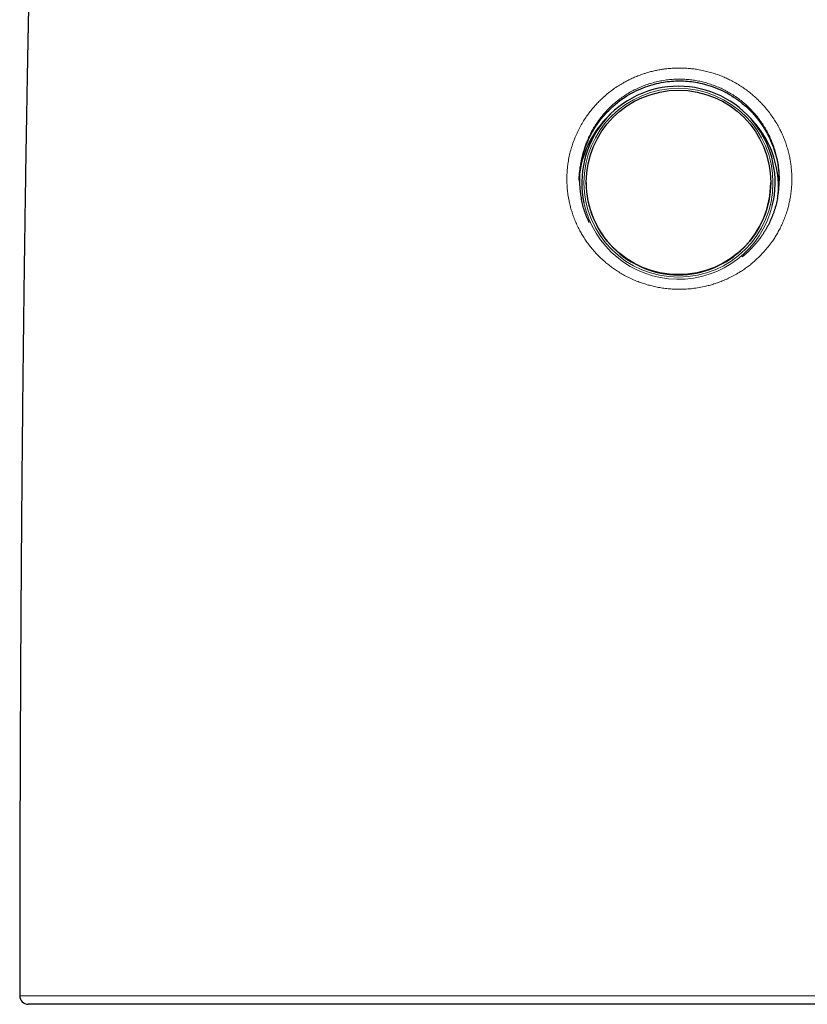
# Model space of a CAD drawing. Header units: millimetres. Extents: x 8 to 913, y 12 to 937.
# Tile 43 of 73: x 396 to 432, y 644 to 690. Entities that reach past the tile are written whole.
import ezdxf

# ---------------------------------------------------------------- set-up
doc = ezdxf.new("R2010")
doc.units = ezdxf.units.MM

msp = doc.modelspace()

# ---------------------------------------------------------------- linework, layer by layer
at = {"color": 7, "linetype": 'Continuous', "lineweight": 30}
for p, q in [((423.197, 685.864), (423.091, 685.76)), ((429.615, 685.76), (429.508, 685.864)), ((422.049, 682.661), (422.049, 682.655)), ((430.656, 682.655), (430.656, 682.661))]:
    msp.add_line(p, q, dxfattribs=at)
at = {"color": 252, "linetype": 'Continuous', "lineweight": 0, "flags": 128}
msp.add_lwpolyline([(395.643, 644.728), (395.643, 644.728), (395.658, 644.728), (395.688, 644.728), (395.733, 644.728), (395.794, 644.728), (395.85, 644.728), (395.914, 644.728), (395.986, 644.728), (396.068, 644.728), (396.189, 644.728), (396.325, 644.728), (396.477, 644.728), (396.644, 644.728), (396.826, 644.728), (397.023, 644.728), (397.235, 644.728), (397.462, 644.728), (397.703, 644.728), (397.96, 644.728), (398.232, 644.728), (398.518, 644.728), (398.742, 644.728), (398.974, 644.728), (399.214, 644.728), (399.462, 644.728), (399.652, 644.728), (399.847, 644.728), (400.046, 644.728), (400.249, 644.728), (400.521, 644.728), (400.801, 644.728), (401.088, 644.728), (401.382, 644.728), (401.683, 644.728), (401.992, 644.728), (402.447, 644.728), (402.917, 644.728), (403.401, 644.728), (403.898, 644.728), (404.391, 644.728), (404.897, 644.728), (405.414, 644.728), (405.943, 644.728), (406.46, 644.728), (406.986, 644.728), (407.522, 644.728), (408.069, 644.728), (408.625, 644.728), (409.191, 644.728), (409.763, 644.728), (410.344, 644.728), (410.932, 644.728), (411.531, 644.728), (412.137, 644.728), (412.75, 644.728), (413.214, 644.728), (413.682, 644.728), (414.154, 644.728), (414.63, 644.728), (414.99, 644.728), (415.352, 644.728), (415.716, 644.728), (416.082, 644.728), (416.564, 644.728), (417.049, 644.728), (417.537, 644.728), (418.028, 644.728), (418.521, 644.728), (419.017, 644.728), (419.735, 644.728), (420.456, 644.728), (421.183, 644.728), (421.913, 644.728), (422.621, 644.728), (423.332, 644.728), (424.046, 644.728), (424.761, 644.728), (425.209, 644.728), (425.657, 644.728), (426.106, 644.728), (426.555, 644.728), (427.155, 644.728), (427.754, 644.728), (428.354, 644.728), (428.954, 644.728), (429.554, 644.728), (430.152, 644.728), (430.152, 644.728), (430.152, 644.728)], dxfattribs=at)
at = {"color": 252, "linetype": 'Continuous', "lineweight": 0}
msp.add_circle((426.353, 682.651), 4.405, dxfattribs=at)
at = {"color": 7, "linetype": 'Continuous', "lineweight": 30}
msp.add_circle((426.353, 682.665), 4.302, dxfattribs=at)
for centre, radius, start, end in [((426.349, 682.649), 4.503, 89.9554, 192.0866), ((426.356, 682.649), 4.503, 346.0838, 90.0463), ((426.345, 682.436), 4.652, 134.398, 171.2192), ((426.361, 682.437), 4.651, 355.5905, 45.6057), ((426.35, 682.657), 4.301, 180.0339, 270.0346), ((426.355, 682.657), 4.301, 269.9654, 359.9661), ((396.041, 644.728), 0.4, 180.0045, 269.9639)]:
    msp.add_arc(centre, radius, start, end, dxfattribs=at)
at = {"color": 252, "linetype": 'Continuous', "lineweight": 0}
msp.add_arc((426.353, 682.656), 4.508, 192.1667, 346.008, dxfattribs=at)
at = {"color": 7, "linetype": 'Continuous', "lineweight": 30}
for points, knots in [([(402.272, 769.232), (402.267, 769.205), (402.255, 769.138), (402.237, 769.035), (402.218, 768.93), (402.204, 768.846), (402.192, 768.78), (402.183, 768.731), (402.176, 768.688), (402.169, 768.649), (402.162, 768.609), (402.15, 768.543), (402.133, 768.447), (402.111, 768.319), (402.086, 768.18), (402.058, 768.02), (402.026, 767.838), (401.99, 767.632), (401.952, 767.414), (401.912, 767.188), (401.872, 766.957), (401.828, 766.705), (401.781, 766.432), (401.729, 766.137), (401.677, 765.835), (401.624, 765.528), (401.577, 765.256), (401.538, 765.027), (401.507, 764.846), (401.479, 764.678), (401.452, 764.523), (401.428, 764.381), (401.408, 764.264), (401.392, 764.169), (401.38, 764.095), (401.367, 764.023), (401.354, 763.945), (401.339, 763.854), (401.322, 763.755), (401.305, 763.651), (401.287, 763.547), (401.269, 763.439), (401.251, 763.331), (401.234, 763.226), (401.21, 763.085), (401.181, 762.911), (401.147, 762.706), (401.114, 762.504), (401.081, 762.301), (401.044, 762.076), (401.003, 761.827), (400.959, 761.554), (400.914, 761.274), (400.872, 761.013), (400.835, 760.778), (400.803, 760.576), (400.773, 760.389), (400.749, 760.236), (400.73, 760.115), (400.716, 760.023), (400.702, 759.937), (400.689, 759.856), (400.678, 759.782), (400.668, 759.72), (400.661, 759.672), (400.655, 759.635), (400.649, 759.597), (400.642, 759.55), (400.632, 759.488), (400.62, 759.409), (400.606, 759.314), (400.589, 759.203), (400.569, 759.078), (400.549, 758.944), (400.528, 758.808), (400.498, 758.612), (400.46, 758.359), (400.409, 758.016), (400.354, 757.647), (400.296, 757.254), (400.241, 756.873), (400.188, 756.506), (400.138, 756.152), (400.096, 755.859), (400.063, 755.625), (400.039, 755.447), (400.015, 755.279), (399.993, 755.121), (399.973, 754.974), (399.954, 754.832), (399.935, 754.696), (399.918, 754.568), (399.902, 754.455), (399.89, 754.367), (399.882, 754.301), (399.875, 754.254), (399.87, 754.213), (399.865, 754.18), (399.862, 754.154), (399.859, 754.131), (399.855, 754.104), (399.85, 754.066), (399.843, 754.015), (399.835, 753.951), (399.825, 753.878), (399.814, 753.799), (399.799, 753.684), (399.779, 753.528), (399.752, 753.329), (399.724, 753.112), (399.694, 752.88), (399.663, 752.638), (399.632, 752.395), (399.598, 752.129), (399.562, 751.843), (399.524, 751.54), (399.488, 751.249), (399.454, 750.969), (399.421, 750.701), (399.39, 750.446), (399.361, 750.203), (399.333, 749.968), (399.306, 749.738), (399.279, 749.509), (399.227, 749.058), (399.179, 748.645), (399.137, 748.27), (399.124, 748.156), (399.112, 748.05), (399.102, 747.956), (399.093, 747.877), (399.086, 747.814), (399.081, 747.767), (399.077, 747.732), (399.073, 747.698), (399.069, 747.659), (399.064, 747.61), (399.057, 747.55), (399.049, 747.477), (399.04, 747.391), (399.028, 747.289), (399.016, 747.176), (399.003, 747.055), (398.978, 746.826), (398.943, 746.493), (398.897, 746.062), (398.853, 745.641), (398.816, 745.28), (398.785, 744.975), (398.759, 744.718), (398.732, 744.452), (398.704, 744.174), (398.676, 743.886), (398.646, 743.585), (398.616, 743.273), (398.585, 742.949), (398.553, 742.612), (398.521, 742.266), (398.487, 741.908), (398.454, 741.541), (398.419, 741.16), (398.389, 740.825), (398.364, 740.542), (398.344, 740.319), (398.326, 740.108), (398.308, 739.909), (398.292, 739.722), (398.277, 739.547), (398.263, 739.386), (398.25, 739.234), (398.238, 739.094), (398.227, 738.965), (398.218, 738.851), (398.209, 738.751), (398.202, 738.666), (398.197, 738.597), (398.192, 738.545), (398.189, 738.503), (398.185, 738.463), (398.182, 738.417), (398.177, 738.361), (398.172, 738.296), (398.164, 738.201), (398.153, 738.074), (398.14, 737.91), (398.125, 737.73), (398.109, 737.534), (398.092, 737.321), (398.074, 737.09), (398.054, 736.842), (398.033, 736.581), (398.012, 736.314), (397.96, 735.641), (397.899, 734.832), (397.83, 733.887), (397.781, 733.211), (397.734, 732.533), (397.687, 731.853), (397.641, 731.169), (397.595, 730.477), (397.55, 729.773), (397.504, 729.055), (397.459, 728.334), (397.415, 727.61), (397.372, 726.884), (397.34, 726.329), (397.318, 725.951), (397.307, 725.759), (397.296, 725.575), (397.287, 725.402), (397.277, 725.223), (397.267, 725.043), (397.256, 724.863), (397.248, 724.702), (397.24, 724.562), (397.233, 724.441), (397.227, 724.336), (397.223, 724.253), (397.219, 724.19), (397.217, 724.143), (397.215, 724.106), (397.213, 724.07), (397.211, 724.027), (397.208, 723.97), (397.204, 723.9), (397.199, 723.817), (397.194, 723.72), (397.188, 723.613), (397.18, 723.46), (397.17, 723.261), (397.156, 723.013), (397.143, 722.75), (397.128, 722.474), (397.113, 722.185), (397.098, 721.881), (397.082, 721.563), (397.066, 721.243), (397.049, 720.921), (397.034, 720.599), (397.017, 720.269), (397.001, 719.935), (396.985, 719.601), (396.969, 719.266), (396.928, 718.386), (396.863, 716.957), (396.778, 714.976), (396.697, 712.988), (396.62, 710.993), (396.545, 708.928), (396.472, 706.796), (396.418, 705.1), (396.382, 703.908), (396.361, 703.225), (396.341, 702.552), (396.322, 701.893), (396.304, 701.269), (396.288, 700.677), (396.272, 700.119), (396.258, 699.574), (396.244, 699.043), (396.23, 698.526), (396.217, 698.023), (396.205, 697.547), (396.194, 697.098), (396.184, 696.676), (396.174, 696.266), (396.164, 695.869), (396.155, 695.485), (396.146, 695.115), (396.138, 694.758), (396.13, 694.414), (396.122, 694.084), (396.115, 693.768), (396.109, 693.466), (396.103, 693.208), (396.098, 692.99), (396.094, 692.811), (396.09, 692.638), (396.087, 692.471), (396.083, 692.312), (396.08, 692.162), (396.077, 692.023), (396.075, 691.898), (396.072, 691.789), (396.07, 691.696), (396.069, 691.619), (396.068, 691.56), (396.067, 691.518), (396.066, 691.485), (396.065, 691.449), (396.064, 691.405), (396.063, 691.351), (396.062, 691.279), (396.06, 691.185), (396.057, 691.068), (396.055, 690.934), (396.051, 690.782), (396.048, 690.614), (396.044, 690.43), (396.04, 690.23), (396.036, 690.013), (396.031, 689.783), (396.027, 689.541), (396.022, 689.286), (396.016, 689.016), (396.011, 688.73), (396.005, 688.428), (395.999, 688.117), (395.993, 687.796), (395.987, 687.466), (395.981, 687.122), (395.975, 686.763), (395.968, 686.389), (395.961, 685.999), (395.954, 685.595), (395.947, 685.175), (395.94, 684.739), (395.932, 684.29), (395.925, 683.829), (395.917, 683.354), (395.91, 682.864), (395.902, 682.375), (395.895, 681.886), (395.887, 681.4), (395.88, 680.9), (395.873, 680.386), (395.865, 679.859), (395.858, 679.318), (395.85, 678.762), (395.843, 678.183), (395.835, 677.579), (395.827, 676.95), (395.819, 676.305), (395.811, 675.643), (395.803, 674.965), (395.795, 674.269), (395.787, 673.557), (395.779, 672.827), (395.772, 672.079), (395.764, 671.313), (395.757, 670.529), (395.749, 669.742), (395.742, 668.953), (395.735, 668.162), (395.729, 667.354), (395.722, 666.529), (395.716, 665.712), (395.71, 664.905), (395.705, 664.108), (395.699, 663.296), (395.694, 662.468), (395.689, 661.625), (395.684, 660.767), (395.68, 659.917), (395.676, 659.076), (395.672, 658.247), (395.668, 657.403), (395.664, 656.545), (395.661, 655.672), (395.658, 654.785), (395.655, 653.884), (395.653, 652.968), (395.65, 652.036), (395.648, 651.089), (395.646, 650.127), (395.645, 649.168), (395.643, 648.213), (395.642, 647.263), (395.642, 646.298), (395.641, 645.451), (395.641, 644.926), (395.641, 644.728)], [0, 0, 0, 0, 0.000664, 0.001661, 0.002527, 0.003261, 0.003746, 0.004148, 0.004474, 0.00479, 0.005118, 0.005458, 0.006427, 0.007482, 0.008623, 0.00985, 0.011423, 0.013119, 0.014933, 0.016799, 0.018701, 0.020638, 0.023011, 0.025436, 0.027915, 0.030448, 0.03302, 0.034614, 0.036102, 0.037482, 0.038755, 0.039919, 0.040972, 0.041647, 0.042257, 0.042805, 0.043418, 0.044169, 0.045057, 0.045852, 0.046731, 0.047633, 0.048517, 0.049382, 0.05023, 0.051984, 0.053654, 0.055285, 0.056951, 0.058653, 0.060833, 0.06307, 0.065366, 0.067716, 0.069489, 0.071145, 0.072681, 0.074097, 0.074895, 0.075649, 0.076357, 0.077021, 0.077639, 0.078176, 0.078529, 0.07882, 0.079084, 0.079465, 0.079976, 0.080619, 0.081393, 0.0823, 0.08334, 0.084465, 0.085583, 0.086691, 0.089265, 0.091783, 0.0951, 0.098314, 0.10142, 0.104418, 0.107305, 0.110078, 0.111581, 0.113041, 0.114418, 0.115704, 0.116898, 0.118, 0.119178, 0.120225, 0.12114, 0.121922, 0.12237, 0.122757, 0.123085, 0.123353, 0.12356, 0.123722, 0.123919, 0.124226, 0.124644, 0.125173, 0.125784, 0.126428, 0.127103, 0.128592, 0.130216, 0.131975, 0.133871, 0.135881, 0.137864, 0.139794, 0.142362, 0.144827, 0.147189, 0.149444, 0.151634, 0.153709, 0.155668, 0.157541, 0.159405, 0.161266, 0.163122, 0.170355, 0.171297, 0.172237, 0.173114, 0.173875, 0.174517, 0.175041, 0.175396, 0.175663, 0.175898, 0.176213, 0.176612, 0.177093, 0.177658, 0.178375, 0.179195, 0.180118, 0.18112, 0.182122, 0.185693, 0.189179, 0.192578, 0.195887, 0.19792, 0.199977, 0.202123, 0.204359, 0.206688, 0.20911, 0.211627, 0.214241, 0.216954, 0.219766, 0.222628, 0.225591, 0.228656, 0.231825, 0.233694, 0.235493, 0.237195, 0.238799, 0.240304, 0.241709, 0.243013, 0.244215, 0.245364, 0.246398, 0.247318, 0.248121, 0.248809, 0.24938, 0.249776, 0.250085, 0.250376, 0.250748, 0.251202, 0.251732, 0.25231, 0.253482, 0.254799, 0.256263, 0.257831, 0.259541, 0.261395, 0.263394, 0.265527, 0.267685, 0.269845, 0.281751, 0.287176, 0.292607, 0.298044, 0.303486, 0.30899, 0.314512, 0.320151, 0.32591, 0.331792, 0.337497, 0.343319, 0.349258, 0.350847, 0.352401, 0.353874, 0.355265, 0.356574, 0.358163, 0.359608, 0.360908, 0.362013, 0.362984, 0.363821, 0.364522, 0.364978, 0.36535, 0.365637, 0.365879, 0.366221, 0.366672, 0.367232, 0.367903, 0.368683, 0.369558, 0.370466, 0.372351, 0.374343, 0.376444, 0.378653, 0.380973, 0.383405, 0.38595, 0.38861, 0.391098, 0.39368, 0.396343, 0.399018, 0.401695, 0.404376, 0.40706, 0.422833, 0.438686, 0.454602, 0.470564, 0.486551, 0.504144, 0.521718, 0.527233, 0.532723, 0.538106, 0.543371, 0.548515, 0.553083, 0.557547, 0.561903, 0.56615, 0.570285, 0.574307, 0.578213, 0.58169, 0.585066, 0.588341, 0.591513, 0.59458, 0.597542, 0.600396, 0.603142, 0.605778, 0.608303, 0.610717, 0.613018, 0.614504, 0.615937, 0.617319, 0.618648, 0.619924, 0.621141, 0.622246, 0.623253, 0.624129, 0.624874, 0.625488, 0.62597, 0.626271, 0.626498, 0.626776, 0.62713, 0.627559, 0.628064, 0.628862, 0.629797, 0.630871, 0.632083, 0.633434, 0.634897, 0.636495, 0.638229, 0.6401, 0.642006, 0.644038, 0.646195, 0.64848, 0.650893, 0.653435, 0.655951, 0.658583, 0.661333, 0.664202, 0.667191, 0.670301, 0.673533, 0.676888, 0.680368, 0.683974, 0.687639, 0.691429, 0.695344, 0.699387, 0.703165, 0.707049, 0.711042, 0.715145, 0.719357, 0.723682, 0.72812, 0.732672, 0.737565, 0.742588, 0.74774, 0.753025, 0.758444, 0.763999, 0.769691, 0.775523, 0.781497, 0.787614, 0.793876, 0.800287, 0.806468, 0.812784, 0.819237, 0.82583, 0.832563, 0.838807, 0.845172, 0.851657, 0.858266, 0.864998, 0.871857, 0.878844, 0.885362, 0.89199, 0.89873, 0.905583, 0.91255, 0.919633, 0.926833, 0.934152, 0.941591, 0.949152, 0.956837, 0.964646, 0.972125, 0.979718, 0.987427, 0.995252, 1, 1, 1, 1]), ([(421.735, 682.722), (421.735, 682.723), (421.715, 682.968), (421.788, 683.502), (421.987, 684.335), (422.415, 685.22), (423.067, 686.053), (423.894, 686.712), (424.774, 687.139), (425.612, 687.357), (426.398, 687.421), (427.182, 687.356), (428.017, 687.138), (428.728, 686.792), (429.289, 686.397), (429.831, 685.913), (430.376, 685.219), (430.796, 684.334), (431.016, 683.507), (431.04, 682.983), (431.051, 682.745)], [0, 0, 0, 0, 0.000051, 0.050521, 0.109022, 0.175596, 0.250269, 0.324498, 0.391018, 0.449855, 0.501053, 0.551962, 0.610604, 0.677022, 0.713213, 0.751367, 0.826034, 0.892637, 0.9512, 1, 1, 1, 1]), ([(421.81, 683.624), (421.803, 683.587), (421.78, 683.467), (421.756, 683.26), (421.737, 683.002), (421.733, 682.741), (421.744, 682.478), (421.77, 682.218), (421.798, 682.023), (421.821, 681.917), (421.826, 681.895)], [0, 0, 0, 0, 0.0643998, 0.2114948, 0.3584751, 0.5097837, 0.6612177, 0.8125262, 0.961161, 1, 1, 1, 1]), ([(430.966, 681.915), (430.975, 681.959), (431.001, 682.089), (431.029, 682.308), (431.05, 682.57), (431.055, 682.832), (431.047, 683.093), (431.022, 683.351), (430.997, 683.54), (430.976, 683.642), (430.972, 683.66)], [0, 0, 0, 0, 0.077247, 0.227103, 0.377083, 0.526939, 0.674464, 0.822106, 0.969632, 1, 1, 1, 1]), ([(422.194, 680.791), (422.19, 680.8), (422.165, 680.85), (422.123, 680.944), (422.069, 681.073), (422.019, 681.202), (421.973, 681.333), (421.931, 681.466), (421.893, 681.599), (421.859, 681.735), (421.836, 681.833), (421.826, 681.887), (421.825, 681.895)], [0, 0, 0, 0, 0.0262564, 0.1455876, 0.2646551, 0.3837338, 0.5026121, 0.6214702, 0.740463, 0.8596797, 0.9789967, 1, 1, 1, 1]), ([(430.967, 681.915), (430.967, 681.911), (430.958, 681.862), (430.937, 681.769), (430.904, 681.634), (430.867, 681.5), (430.825, 681.367), (430.78, 681.234), (430.731, 681.103), (430.677, 680.973), (430.62, 680.845), (430.559, 680.719), (430.495, 680.596), (430.427, 680.475), (430.356, 680.356), (430.281, 680.24), (430.202, 680.125), (430.119, 680.012), (430.033, 679.901), (429.943, 679.793), (429.851, 679.688), (429.755, 679.587), (429.657, 679.488), (429.556, 679.392), (429.451, 679.3), (429.375, 679.235), (429.333, 679.202), (429.328, 679.198)], [0, 0, 0, 0, 0.003431, 0.045866, 0.088541, 0.131419, 0.174457, 0.217614, 0.260845, 0.304105, 0.34734, 0.390499, 0.433537, 0.476412, 0.519094, 0.561852, 0.604902, 0.648222, 0.691663, 0.735056, 0.778213, 0.821113, 0.864115, 0.907327, 0.950494, 0.99368, 1, 1, 1, 1]), ([(430.103, 644.328), (429.883, 644.328), (429.444, 644.328), (428.782, 644.328), (428.12, 644.328), (427.455, 644.328), (426.788, 644.328), (426.119, 644.328), (425.45, 644.328), (424.795, 644.328), (424.153, 644.328), (423.525, 644.328), (422.898, 644.328), (422.272, 644.328), (421.646, 644.328), (421.02, 644.328), (420.397, 644.328), (419.77, 644.328), (419.141, 644.328), (418.508, 644.328), (417.879, 644.328), (417.253, 644.328), (416.629, 644.328), (416.009, 644.328), (415.393, 644.328), (414.792, 644.328), (414.207, 644.328), (413.637, 644.328), (413.072, 644.328), (412.511, 644.328), (411.955, 644.328), (411.404, 644.328), (410.86, 644.328), (410.321, 644.328), (409.788, 644.328), (409.26, 644.328), (408.74, 644.328), (408.223, 644.328), (407.71, 644.328), (407.2, 644.328), (406.7, 644.328), (406.213, 644.328), (405.742, 644.328), (405.285, 644.328), (404.837, 644.328), (404.397, 644.328), (403.965, 644.328), (403.542, 644.328), (403.13, 644.328), (402.723, 644.328), (402.323, 644.328), (401.931, 644.328), (401.55, 644.328), (401.179, 644.328), (400.819, 644.328), (400.471, 644.328), (400.134, 644.328), (399.815, 644.328), (399.512, 644.328), (399.224, 644.328), (398.949, 644.328), (398.685, 644.328), (398.432, 644.328), (398.191, 644.328), (397.963, 644.328), (397.746, 644.328), (397.541, 644.328), (397.348, 644.328), (397.168, 644.328), (397.001, 644.328), (396.846, 644.328), (396.703, 644.328), (396.575, 644.328), (396.461, 644.328), (396.363, 644.328), (396.278, 644.328), (396.206, 644.328), (396.147, 644.328), (396.101, 644.328), (396.067, 644.328), (396.047, 644.328), (396.039, 644.328), (396.042, 644.328), (396.042, 644.328)], [0, 0, 0, 0, 0.012908, 0.02582, 0.038731, 0.051639, 0.064646, 0.077656, 0.090667, 0.103674, 0.115922, 0.128173, 0.140423, 0.152672, 0.165007, 0.177344, 0.189682, 0.202017, 0.214716, 0.227418, 0.240121, 0.25282, 0.265615, 0.278414, 0.291213, 0.304008, 0.316179, 0.328352, 0.340525, 0.352695, 0.364949, 0.377206, 0.389462, 0.401716, 0.414054, 0.426395, 0.438736, 0.451075, 0.463754, 0.476435, 0.489117, 0.501796, 0.514038, 0.526282, 0.538526, 0.550767, 0.563093, 0.575421, 0.58775, 0.600076, 0.612758, 0.625443, 0.638127, 0.650809, 0.663587, 0.676367, 0.689147, 0.701925, 0.714179, 0.726436, 0.738693, 0.750947, 0.763289, 0.775633, 0.787977, 0.800318, 0.812816, 0.825316, 0.837817, 0.850315, 0.863041, 0.87577, 0.888498, 0.901224, 0.913441, 0.92566, 0.937879, 0.950095, 0.962395, 0.974697, 0.986999, 0.999298, 1, 1, 1, 1]), ([(456.746, 644.328), (456.745, 644.328), (456.743, 644.328), (456.723, 644.328), (456.69, 644.328), (456.644, 644.328), (456.584, 644.328), (456.511, 644.328), (456.423, 644.328), (456.322, 644.328), (456.206, 644.328), (456.076, 644.328), (455.931, 644.328), (455.772, 644.328), (455.602, 644.328), (455.421, 644.328), (455.231, 644.328), (455.028, 644.328), (454.812, 644.328), (454.583, 644.328), (454.342, 644.328), (454.089, 644.328), (453.823, 644.328), (453.544, 644.328), (453.253, 644.328), (452.95, 644.328), (452.633, 644.328), (452.302, 644.328), (451.957, 644.328), (451.6, 644.328), (451.235, 644.328), (450.864, 644.328), (450.485, 644.328), (450.097, 644.328), (449.697, 644.328), (449.287, 644.328), (448.865, 644.328), (448.434, 644.328), (447.991, 644.328), (447.537, 644.328), (447.071, 644.328), (446.597, 644.328), (446.11, 644.328), (445.612, 644.328), (445.101, 644.328), (444.582, 644.328), (444.062, 644.328), (443.54, 644.328), (443.017, 644.328), (442.487, 644.328), (441.949, 644.328), (441.403, 644.328), (440.849, 644.328), (440.289, 644.328), (439.717, 644.328), (439.133, 644.328), (438.538, 644.328), (437.937, 644.328), (437.329, 644.328), (436.715, 644.328), (436.094, 644.328), (435.469, 644.328), (434.856, 644.328), (434.258, 644.328), (433.674, 644.328), (433.087, 644.328), (432.497, 644.328), (431.902, 644.328), (431.304, 644.328), (430.705, 644.328), (430.304, 644.328), (430.103, 644.328)], [0, 0, 0, 0, 0.013851, 0.028331, 0.042813, 0.057296, 0.071776, 0.086439, 0.101106, 0.115773, 0.130436, 0.145368, 0.160304, 0.17524, 0.190172, 0.204467, 0.218765, 0.233064, 0.247359, 0.261754, 0.276152, 0.29055, 0.304945, 0.319441, 0.33394, 0.348439, 0.362935, 0.377741, 0.392551, 0.407361, 0.422167, 0.436521, 0.450879, 0.465236, 0.479591, 0.494044, 0.5085, 0.522956, 0.53741, 0.552042, 0.566677, 0.581312, 0.595944, 0.610838, 0.625735, 0.640633, 0.655527, 0.669854, 0.684185, 0.698516, 0.712844, 0.727273, 0.741705, 0.756136, 0.770565, 0.785418, 0.800274, 0.815131, 0.829984, 0.84495, 0.859919, 0.874889, 0.889855, 0.903578, 0.917304, 0.93103, 0.944754, 0.958564, 0.972377, 0.98619, 1, 1, 1, 1])]:
    msp.add_open_spline(points, degree=3, knots=knots, dxfattribs=at)
at = {"color": 252, "linetype": 'Continuous', "lineweight": 0}
for points, knots in [([(426.394, 677.68), (426.306, 677.681), (426.13, 677.684), (425.869, 677.704), (425.612, 677.735), (425.358, 677.779), (425.118, 677.832), (424.891, 677.894), (424.677, 677.961), (424.442, 678.046), (424.2, 678.147), (423.955, 678.265), (423.73, 678.388), (423.52, 678.515), (423.326, 678.646), (423.147, 678.778), (422.952, 678.935), (422.751, 679.114), (422.546, 679.319), (422.364, 679.522), (422.199, 679.726), (422.055, 679.923), (421.926, 680.12), (421.81, 680.314), (421.698, 680.521), (421.592, 680.742), (421.493, 680.978), (421.41, 681.209), (421.34, 681.433), (421.284, 681.65), (421.232, 681.895), (421.19, 682.152), (421.162, 682.421), (421.149, 682.675), (421.148, 682.918), (421.158, 683.15), (421.177, 683.371), (421.21, 683.617), (421.258, 683.881), (421.327, 684.163), (421.41, 684.436), (421.508, 684.705), (421.622, 684.97), (421.751, 685.229), (421.888, 685.471), (422.033, 685.697), (422.183, 685.906), (422.335, 686.099), (422.49, 686.276), (422.644, 686.439), (422.824, 686.613), (423.028, 686.792), (423.259, 686.973), (423.486, 687.131), (423.713, 687.272), (423.929, 687.392), (424.144, 687.499), (424.353, 687.592), (424.544, 687.667), (424.715, 687.727), (424.883, 687.781), (425.07, 687.833), (425.277, 687.882), (425.468, 687.92), (425.644, 687.947), (425.835, 687.972), (426.059, 687.992), (426.316, 688.002), (426.562, 687.999), (426.797, 687.986), (427.02, 687.965), (427.268, 687.93), (427.525, 687.88), (427.789, 687.815), (428.035, 687.741), (428.266, 687.66), (428.483, 687.572), (428.686, 687.479), (428.909, 687.366), (429.135, 687.237), (429.364, 687.089), (429.573, 686.939), (429.765, 686.786), (429.943, 686.632), (430.105, 686.478), (430.279, 686.298), (430.457, 686.094), (430.636, 685.865), (430.793, 685.639), (430.932, 685.414), (431.052, 685.2), (431.157, 684.987), (431.249, 684.778), (431.335, 684.558), (431.413, 684.324), (431.483, 684.076), (431.538, 683.836), (431.579, 683.604), (431.609, 683.382), (431.631, 683.131), (431.641, 682.871), (431.636, 682.6), (431.619, 682.346), (431.59, 682.105), (431.552, 681.877), (431.506, 681.66), (431.444, 681.421), (431.367, 681.175), (431.273, 680.923), (431.172, 680.691), (431.065, 680.474), (430.954, 680.271), (430.839, 680.083), (430.702, 679.879), (430.542, 679.665), (430.357, 679.444), (430.171, 679.246), (429.982, 679.064), (429.799, 678.904), (429.615, 678.757), (429.432, 678.625), (429.228, 678.49), (429.001, 678.354), (428.756, 678.226), (428.515, 678.115), (428.286, 678.023), (428.061, 677.944), (427.842, 677.877), (427.595, 677.814), (427.32, 677.757), (427.014, 677.713), (426.705, 677.685), (426.498, 677.682), (426.394, 677.68)], [0, 0, 0, 0, 0.008049, 0.016099, 0.023958, 0.031822, 0.039682, 0.046526, 0.053373, 0.060218, 0.069511, 0.077367, 0.085227, 0.093083, 0.099924, 0.106768, 0.113609, 0.122899, 0.131586, 0.140273, 0.148013, 0.155752, 0.162738, 0.169724, 0.176541, 0.184394, 0.192252, 0.200105, 0.20695, 0.2138, 0.220645, 0.229948, 0.237702, 0.245461, 0.253214, 0.259973, 0.266736, 0.273495, 0.282678, 0.291373, 0.300076, 0.308771, 0.317608, 0.326451, 0.335288, 0.343149, 0.351014, 0.358875, 0.365723, 0.372573, 0.379421, 0.388719, 0.397508, 0.406296, 0.414125, 0.421954, 0.42902, 0.436086, 0.44298, 0.447815, 0.452651, 0.459138, 0.465629, 0.472116, 0.477014, 0.481913, 0.489762, 0.497616, 0.505465, 0.512301, 0.519141, 0.525977, 0.53526, 0.54309, 0.550924, 0.558754, 0.565572, 0.572393, 0.579211, 0.588469, 0.596324, 0.604184, 0.612039, 0.618879, 0.625723, 0.632564, 0.641853, 0.650562, 0.659272, 0.667031, 0.674791, 0.681797, 0.688802, 0.695639, 0.703496, 0.711358, 0.719215, 0.726065, 0.732919, 0.739769, 0.749078, 0.756831, 0.764589, 0.772342, 0.7791, 0.785861, 0.792619, 0.801801, 0.809554, 0.817313, 0.825067, 0.831823, 0.838581, 0.845336, 0.854511, 0.86318, 0.871849, 0.879571, 0.887292, 0.89426, 0.901228, 0.908026, 0.916797, 0.925567, 0.933379, 0.941192, 0.948243, 0.955293, 0.962173, 0.971572, 0.981029, 0.990486, 1, 1, 1, 1]), ([(430.972, 683.66), (430.959, 683.73), (430.928, 683.887), (430.863, 684.128), (430.781, 684.38), (430.686, 684.624), (430.578, 684.861), (430.456, 685.094), (430.32, 685.321), (430.17, 685.543), (430.009, 685.753), (429.84, 685.95), (429.662, 686.136), (429.473, 686.313), (429.272, 686.481), (429.061, 686.639), (428.843, 686.783), (428.62, 686.913), (428.394, 687.029), (428.159, 687.133), (427.916, 687.226), (427.666, 687.305), (427.414, 687.369), (427.162, 687.419), (426.909, 687.455), (426.652, 687.476), (426.392, 687.483), (426.13, 687.476), (425.861, 687.453), (425.588, 687.413), (425.31, 687.355), (425.037, 687.28), (424.776, 687.191), (424.528, 687.09), (424.293, 686.979), (424.062, 686.853), (423.837, 686.713), (423.618, 686.56), (423.41, 686.396), (423.215, 686.222), (423.032, 686.041), (422.858, 685.848), (422.693, 685.644), (422.539, 685.429), (422.398, 685.208), (422.272, 684.983), (422.159, 684.754), (422.058, 684.517), (421.97, 684.273), (421.895, 684.021), (421.841, 683.805), (421.818, 683.671), (421.81, 683.624)], [0, 0, 0, 0, 0.016448, 0.03702, 0.057576, 0.077613, 0.097665, 0.117702, 0.138326, 0.158966, 0.179591, 0.199393, 0.21921, 0.239013, 0.259374, 0.279752, 0.300114, 0.319749, 0.339398, 0.359033, 0.379229, 0.399441, 0.419636, 0.439261, 0.458902, 0.478527, 0.498729, 0.518948, 0.539151, 0.560951, 0.582793, 0.604635, 0.626436, 0.646483, 0.666547, 0.686594, 0.707235, 0.727892, 0.748532, 0.768391, 0.788265, 0.808124, 0.828546, 0.848985, 0.869408, 0.889045, 0.908696, 0.928333, 0.948526, 0.968736, 0.98893, 1, 1, 1, 1]), ([(430.152, 644.728), (430.152, 644.728), (430.354, 644.728), (430.758, 644.728), (431.362, 644.728), (431.963, 644.728), (432.564, 644.728), (433.164, 644.728), (433.762, 644.728), (434.358, 644.728), (434.887, 644.728), (435.352, 644.728), (435.753, 644.728), (436.152, 644.728), (436.645, 644.728), (437.23, 644.728), (437.905, 644.728), (438.574, 644.728), (439.238, 644.728), (439.895, 644.728), (440.546, 644.728), (441.189, 644.728), (441.826, 644.728), (442.454, 644.728), (443.075, 644.728), (443.686, 644.728), (444.276, 644.728), (444.844, 644.728), (445.391, 644.728), (445.928, 644.728), (446.457, 644.728), (446.977, 644.728), (447.485, 644.728), (447.982, 644.728), (448.469, 644.728), (448.944, 644.728), (449.409, 644.728), (449.864, 644.728), (450.269, 644.728), (450.629, 644.728), (450.945, 644.728), (451.255, 644.728), (451.59, 644.728), (451.947, 644.728), (452.323, 644.728), (452.686, 644.728), (453.036, 644.728), (453.374, 644.728), (453.698, 644.728), (454.008, 644.728), (454.304, 644.728), (454.587, 644.728), (454.856, 644.728), (455.111, 644.728), (455.331, 644.728), (455.521, 644.728), (455.683, 644.728), (455.838, 644.728), (455.975, 644.728), (456.096, 644.728), (456.203, 644.728), (456.305, 644.728), (456.412, 644.728), (456.522, 644.728), (456.632, 644.728), (456.731, 644.728), (456.82, 644.728), (456.899, 644.728), (456.967, 644.728), (457.025, 644.728), (457.071, 644.728), (457.107, 644.728), (457.132, 644.728), (457.145, 644.728), (457.145, 644.728), (457.146, 644.728)], [0, 0, 0, 0, 0.000002, 0.013723, 0.027447, 0.041172, 0.054893, 0.068701, 0.082512, 0.096322, 0.11013, 0.119561, 0.128991, 0.138428, 0.147866, 0.164126, 0.180387, 0.196684, 0.212981, 0.229345, 0.245709, 0.262111, 0.278512, 0.294981, 0.311451, 0.327958, 0.344465, 0.35996, 0.375458, 0.390953, 0.406519, 0.422087, 0.437653, 0.453177, 0.468703, 0.484227, 0.499821, 0.515417, 0.531011, 0.542701, 0.554391, 0.566094, 0.577797, 0.593204, 0.608614, 0.624021, 0.639497, 0.654974, 0.67045, 0.685883, 0.701319, 0.716752, 0.732255, 0.747759, 0.763262, 0.774884, 0.786506, 0.79814, 0.809775, 0.819291, 0.828806, 0.838329, 0.847851, 0.860679, 0.873508, 0.886336, 0.899205, 0.912074, 0.924943, 0.938052, 0.951162, 0.964271, 0.977423, 0.990576, 1, 1, 1, 1])]:
    msp.add_open_spline(points, degree=3, knots=knots, dxfattribs=at)

doc.saveas('drawing.dxf')
